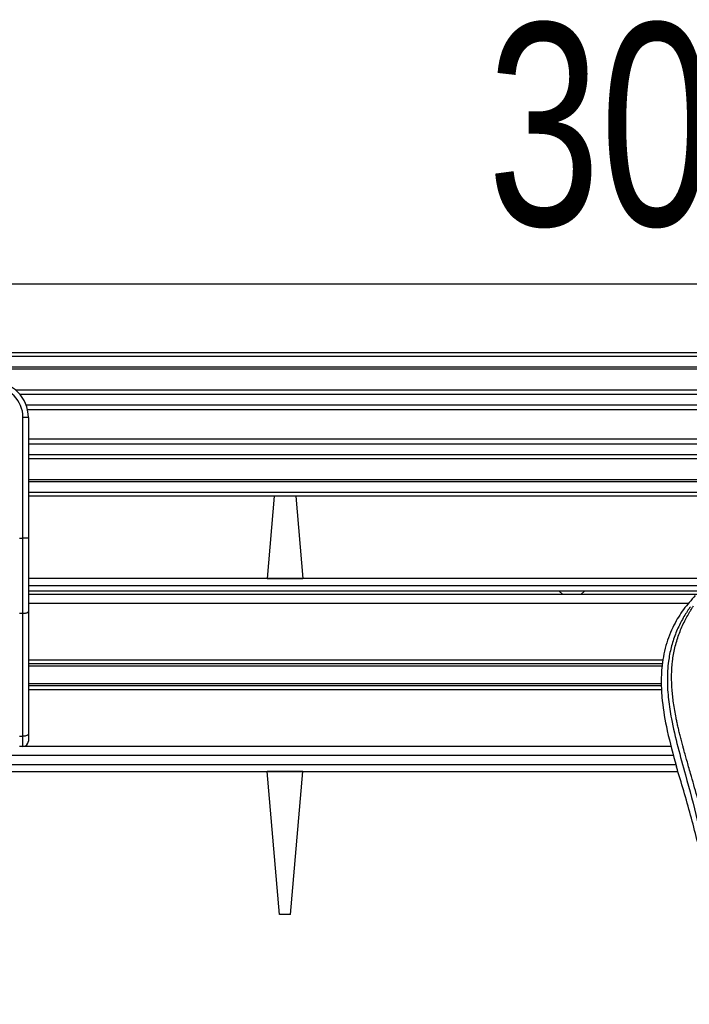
# Model space of a CAD drawing. Header units: millimetres. Extents: x 0 to 420, y 0 to 297.
# Tile 51 of 106: x 127 to 137, y 233 to 248. Entities that reach past the tile are written whole.
import ezdxf

# ---------------------------------------------------------------- set-up
doc = ezdxf.new("R2010")
doc.units = ezdxf.units.MM
doc.layers.add('QUOTE', color=174, linetype='Continuous')
doc.styles.add('SLDTEXTSTYLE3', font='TXT', dxfattribs={"width": 0.75})
doc.dimstyles.new('SLDDIMSTYLE0', dxfattribs={"dimtxt": 3, "dimasz": 3, "dimexe": 0, "dimexo": 0.0625, "dimgap": 0.75, "dimtad": 1, "dimlfac": 18.853083, "dimrnd": 1e-09, "dimzin": 12, "dimdsep": 46, "dimtxsty": 'SLDTEXTSTYLE3', "dimsah": 1, "dimcen": 0.09, "dimadec": 0, "dimazin": 3, "dimtfac": 1, "dimtdec": 3, "dimtofl": 0, "dimtmove": 0, "dimatfit": 3, "dimfxl": 0, "dimfrac": 2, "dimtolj": 1, "dimtzin": 12, "dimarcsym": 0})

# ---------------------------------------------------------------- blocks, each defined once
blk = doc.blocks.new('_D')
at = {"layer": 'QUOTE'}
for p, q in [((59.289, 240.007), (59.289, 245.802)), ((218.414, 240.007), (218.414, 245.802)), ((218.414, 243.802), (59.289, 243.802))]:
    blk.add_line(p, q, dxfattribs=at)
for points in [[(59.289, 243.802), (62.289, 243.302), (62.289, 244.302)], [(218.414, 243.802), (215.414, 244.302), (215.414, 243.302)]]:
    blk.add_solid(points, dxfattribs=at)
at = {"layer": 'QUOTE', "insert": (134.418, 247.67), "char_height": 3, "attachment_point": 1, "style": 'SLDTEXTSTYLE3'}
blk.add_mtext('3000', dxfattribs=at)

msp = doc.modelspace()

# ---------------------------------------------------------------- linework, layer by layer
at = {"color": 7, "linetype": 'Continuous', "lineweight": 25}
for p, q in [((218.41423, 242.78093), (59.28906, 242.78093)), ((218.41423, 242.72789), (59.28906, 242.72789)), ((218.41423, 242.56876), (59.28906, 242.56876)), ((218.41423, 242.54171), (59.28906, 242.54171)), ((198.01972, 242.22929), (127.42113, 242.22929)), ((197.95866, 242.16775), (127.48219, 242.16775)), ((197.86663, 242.00923), (127.57422, 242.00923)), ((197.84587, 241.93757), (127.59497, 241.93757)), ((127.52724, 240.03676), (127.52724, 241.82618)), ((127.6068, 241.82618), (127.52724, 241.82618)), ((127.6068, 241.82618), (127.6068, 241.35811)), ((197.83404, 241.50262), (127.6068, 241.50262)), ((197.83404, 241.43096), (127.6068, 241.43096)), ((127.6068, 241.35811), (127.6068, 241.02125)), ((197.83404, 241.27244), (127.6068, 241.27244)), ((197.83404, 241.2109), (127.6068, 241.2109)), ((127.6068, 241.02125), (127.6068, 240.03676)), ((197.83404, 240.89848), (127.6068, 240.89848)), ((197.83404, 240.87143), (127.6068, 240.87143)), ((197.83404, 240.7123), (127.6068, 240.7123)), ((197.83404, 240.65926), (127.6068, 240.65926)), ((131.2557, 240.65926), (131.14897, 239.4393)), ((131.57265, 240.65926), (131.67939, 239.4393)), ((127.4742, 240.03676), (127.52724, 240.03676)), ((127.6068, 240.03676), (127.52724, 240.03676)), ((127.52724, 238.91594), (127.52724, 240.03676)), ((127.6068, 240.03676), (127.6068, 238.94956)), ((197.83404, 239.4393), (127.6068, 239.4393)), ((131.14897, 239.4393), (131.67939, 239.4393)), ((127.6068, 239.33322), (138.58644, 239.33322)), ((127.6068, 239.25365), (138.58644, 239.25365)), ((197.83404, 239.20061), (127.6068, 239.20061)), ((135.4776, 239.25365), (135.53654, 239.20061)), ((135.80175, 239.20061), (135.86068, 239.25365)), ((137.39658, 239.06801), (127.6068, 239.06801)), ((127.52724, 238.91594), (127.4742, 238.91594)), ((127.52724, 237.09947), (127.52724, 238.91594)), ((127.6068, 238.94956), (127.6068, 237.13309)), ((137.02553, 238.2273), (127.6068, 238.2273)), ((137.01502, 238.1698), (127.6068, 238.1698)), ((137.00945, 238.13935), (127.6068, 238.13935)), ((136.9962, 237.875), (127.6068, 237.875)), ((136.99768, 237.84455), (127.6068, 237.84455)), ((137.00048, 237.78705), (127.6068, 237.78705)), ((127.4742, 237.09947), (127.52724, 237.09947)), ((127.52724, 236.94634), (127.52724, 237.09947)), ((127.6068, 237.13309), (127.6068, 237.0259)), ((127.52724, 236.94634), (127.4742, 236.94634)), ((137.13996, 236.94634), (127.52724, 236.94634)), ((137.17658, 236.81374), (76.34623, 236.81374)), ((76.31224, 236.68113), (137.21057, 236.68113)), ((137.19979, 236.71881), (137.22092, 236.64494)), ((76.28133, 236.57505), (137.24148, 236.57505)), ((131.67939, 236.57505), (131.14897, 236.57505)), ((131.33459, 234.45338), (131.14897, 236.57505)), ((131.49376, 234.45338), (131.67939, 236.57505)), ((131.49376, 234.45338), (131.33459, 234.45338))]:
    msp.add_line(p, q, dxfattribs=at)
at = {"color": 7, "linetype": 'Continuous', "lineweight": 25, "flags": 128}
for points in [[(127.6068, 238.94956), (127.60527, 238.943), (127.60075, 238.93669), (127.59339, 238.93088), (127.5835, 238.92578), (127.57144, 238.9216), (127.55769, 238.9185), (127.54276, 238.91658), (127.52724, 238.91594)], [(127.6068, 237.13309), (127.60527, 237.12653), (127.60075, 237.12022), (127.59339, 237.11441), (127.5835, 237.10931), (127.57144, 237.10513), (127.55769, 237.10203), (127.54276, 237.10011), (127.52724, 237.09947)]]:
    msp.add_lwpolyline(points, dxfattribs=at)
at = {"color": 7, "linetype": 'Continuous', "lineweight": 25}
for centre, radius, start, end in [((127.07638, 241.82618), 0.53042, 0, 90), ((127.07638, 241.82618), 0.45085, 0, 90), ((127.52724, 237.0259), 0.07956, 270, 0)]:
    msp.add_arc(centre, radius, start, end, dxfattribs=at)
for points, knots in [([(137.49955, 239.18343), (137.44011, 239.11697), (137.32, 238.98264), (137.16854, 238.73486), (137.05304, 238.44206), (137.00166, 238.15092), (136.99207, 237.89412), (137.00709, 237.60366), (137.07049, 237.20897), (137.15389, 236.8928), (137.19979, 236.71881)], [0, 0, 0, 0, 0.10205548, 0.20624341, 0.33103875, 0.46071931, 0.54297278, 0.62526856, 0.7937741, 1, 1, 1, 1]), ([(137.42721, 239.01935), (137.41136, 238.99625), (137.36337, 238.92629), (137.28427, 238.7926), (137.20184, 238.61309), (137.13855, 238.41709), (137.09491, 238.1883), (137.08, 237.92798), (137.09891, 237.64248), (137.15072, 237.31171), (137.23874, 236.93886), (137.37862, 236.44091), (137.53489, 235.85731), (137.68546, 235.18323), (137.79882, 234.50239), (137.87115, 233.81613), (137.8794, 233.35689), (137.88352, 233.12734)], [0, 0, 0, 0, 0.01713148, 0.05187885, 0.08678877, 0.12161717, 0.15673053, 0.20338813, 0.25034812, 0.29727092, 0.36741646, 0.43767728, 0.5502447, 0.66284727, 0.77534658, 0.88770737, 1, 1, 1, 1]), ([(137.9892, 233.12382), (137.98716, 233.27944), (137.98299, 233.59748), (137.94577, 234.08092), (137.88724, 234.5687), (137.8148, 234.99239), (137.74042, 235.35317), (137.67438, 235.64117), (137.60219, 235.9273), (137.52253, 236.22304), (137.45398, 236.46639), (137.40343, 236.6426), (137.37788, 236.73231), (137.35387, 236.8169), (137.33306, 236.89061), (137.3126, 236.96442), (137.29439, 237.03342), (137.27562, 237.10689), (137.25836, 237.17753), (137.24257, 237.2453), (137.22826, 237.3102), (137.20449, 237.42518), (137.17664, 237.58575), (137.15287, 237.79777), (137.1464, 238.00474), (137.15929, 238.21085), (137.19514, 238.41233), (137.25306, 238.6074), (137.33155, 238.78995), (137.40041, 238.91354), (137.44824, 238.99089), (137.46543, 239.01732), (137.47375, 239.0301)], [0, 0, 0, 0, 0.075770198, 0.154857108, 0.235905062, 0.314850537, 0.36399108, 0.415195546, 0.458659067, 0.507620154, 0.564267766, 0.581719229, 0.596862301, 0.60967945, 0.624536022, 0.634163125, 0.646981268, 0.659298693, 0.671112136, 0.6824202, 0.693223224, 0.703523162, 0.739703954, 0.772767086, 0.807907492, 0.841378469, 0.874847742, 0.910201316, 0.945066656, 0.980129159, 0.990390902, 1, 1, 1, 1]), ([(137.61415, 235.20579), (137.55564, 235.44721), (137.43853, 235.93045), (137.2935, 236.40665), (137.22092, 236.64494)], [0, 0, 0, 0, 0.49959655, 1, 1, 1, 1])]:
    msp.add_open_spline(points, degree=3, knots=knots, dxfattribs=at)

# ---------------------------------------------------------------- dimensions: what is measured, and where the dimension line sits
at = {"layer": 'QUOTE'}
dim = msp.add_linear_dim(base=(59.28906, 243.80241), p1=(218.41423, 238.00717), p2=(59.28906, 238.00717), dimstyle='SLDDIMSTYLE0', dxfattribs=at)
dim.commit()
dim.dimension.update_dxf_attribs({"geometry": '_D', "text_midpoint": (138.85165, 243.80241), "dimtype": 160})

doc.saveas('drawing.dxf')
